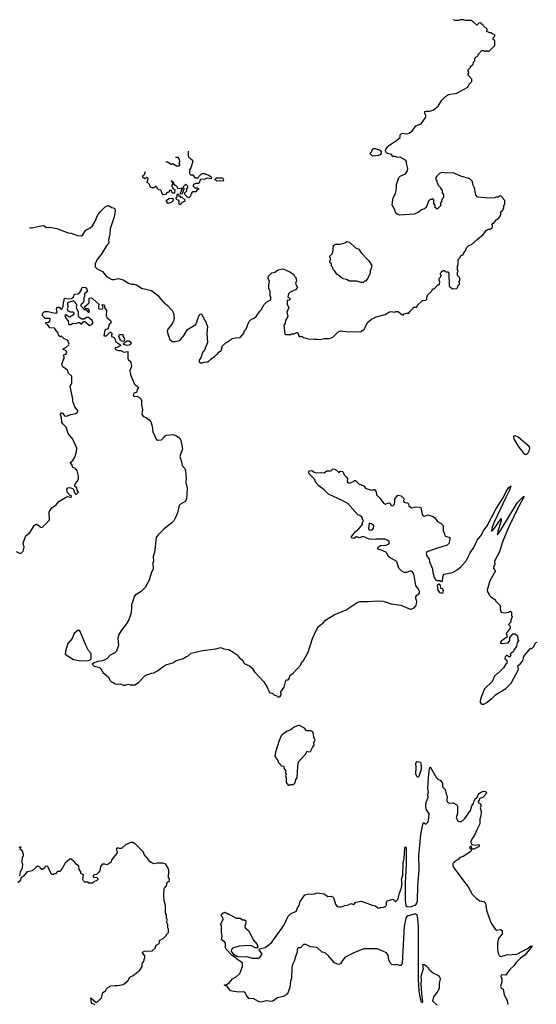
# Model space of a CAD drawing. Extents: x 2239831 to 2395310, y 665973 to 772585.
# Tile 53 of 144: x 2290340 to 2297103, y 735252 to 748142. Entities that reach past the tile are written whole.
import ezdxf

# ---------------------------------------------------------------- set-up
doc = ezdxf.new("R2010")
doc.units = 0

msp = doc.modelspace()

# ---------------------------------------------------------------- linework, layer by layer
at = {"layer": '0CON20XD'}
for points in [[(2290470, 745423), (2290485, 745419), (2290505, 745419), (2290595, 745441), (2290655, 745446), (2290685, 745424), (2290734, 745426), (2290825, 745409), (2290975, 745353), (2291015, 745349), (2291095, 745319), (2291146, 745314), (2291166, 745325), (2291204, 745385), (2291265, 745416), (2291293, 745445), (2291323, 745495), (2291365, 745588), (2291394, 745625), (2291465, 745695), (2291505, 745709), (2291545, 745683), (2291575, 745674), (2291586, 745665), (2291590, 745645), (2291575, 745563), (2291524, 745405), (2291521, 745335), (2291512, 745298), (2291503, 745255), (2291509, 745215), (2291479, 745191), (2291417, 745083), (2291356, 745004), (2291329, 744945), (2291330, 744905), (2291355, 744882), (2291424, 744845), (2291475, 744780), (2291545, 744742), (2291575, 744740), (2291635, 744752), (2291695, 744737), (2291775, 744690), (2291805, 744680), (2291839, 744679), (2291880, 744665), (2291936, 744626), (2292065, 744596), (2292145, 744534), (2292212, 744452), (2292275, 744400), (2292338, 744335), (2292355, 744300), (2292364, 744235), (2292354, 744195), (2292337, 744163), (2292276, 744084), (2292272, 744065), (2292282, 744015), (2292306, 743956), (2292335, 743931), (2292375, 743931), (2292437, 743943), (2292495, 744012), (2292538, 744085), (2292645, 744152), (2292661, 744185), (2292690, 744275), (2292702, 744288), (2292715, 744290), (2292730, 744275), (2292730, 744265), (2292745, 744250), (2292753, 744223), (2292768, 744205), (2292797, 744125), (2292790, 744035), (2292799, 743915), (2292761, 743819), (2292733, 743785), (2292712, 743715), (2292690, 743685), (2292690, 743665), (2292705, 743650), (2292735, 743648), (2292755, 743658), (2292797, 743663), (2292820, 743675), (2292841, 743699), (2292889, 743731), (2292915, 743760), (2292925, 743760), (2292940, 743775), (2292940, 743785), (2292980, 743815), (2292980, 743835), (2292990, 743845), (2292993, 743867), (2293037, 743913), (2293080, 743935), (2293095, 743950), (2293105, 743950), (2293123, 743967), (2293165, 743978), (2293225, 743980), (2293280, 744045), (2293280, 744065), (2293305, 744090), (2293340, 744185), (2293375, 744222), (2293410, 744235), (2293438, 744255), (2293482, 744325), (2293502, 744345), (2293540, 744415), (2293575, 744450), (2293630, 744475), (2293630, 744515), (2293620, 744525), (2293620, 744585), (2293602, 744625), (2293602, 744675), (2293610, 744715), (2293592, 744755), (2293598, 744785), (2293643, 744827), (2293682, 744838), (2293725, 744868), (2293775, 744880), (2293796, 744876), (2293875, 744842), (2293930, 744805), (2293935, 744790), (2293957, 744767), (2293962, 744725), (2293952, 744695), (2293958, 744668), (2293977, 744635), (2293950, 744605), (2293880, 744575), (2293860, 744555), (2293853, 744537), (2293852, 744512), (2293875, 744498), (2293882, 744485), (2293865, 744468), (2293845, 744470), (2293840, 744465), (2293842, 744415), (2293862, 744375), (2293838, 744315), (2293852, 744255), (2293822, 744205), (2293817, 744163), (2293800, 744145), (2293810, 744025), (2293825, 744020), (2293895, 744020), (2293905, 744030), (2293935, 744030), (2293965, 744048), (2293975, 744048), (2293994, 744004), (2294005, 743992), (2294035, 744000), (2294055, 743982), (2294115, 743963), (2294195, 743958), (2294235, 743962), (2294275, 743954), (2294325, 743967), (2294395, 743969), (2294438, 743985), (2294505, 744053), (2294535, 744068), (2294645, 744057), (2294685, 744062), (2294725, 744057), (2294805, 744062), (2294849, 744091), (2294897, 744183), (2294945, 744220), (2295005, 744252), (2295125, 744282), (2295183, 744317), (2295205, 744322), (2295245, 744312), (2295265, 744320), (2295295, 744320), (2295345, 744280), (2295365, 744280), (2295375, 744290), (2295405, 744300), (2295435, 744300), (2295450, 744325), (2295490, 744365), (2295495, 744380), (2295535, 744380), (2295550, 744395), (2295550, 744405), (2295612, 744468), (2295658, 744472), (2295670, 744485), (2295670, 744515), (2295680, 744525), (2295680, 744535), (2295740, 744595), (2295740, 744605), (2295755, 744620), (2295765, 744620), (2295815, 744670), (2295825, 744670), (2295838, 744682), (2295840, 744715), (2295830, 744725), (2295830, 744755), (2295848, 744772), (2295852, 744788), (2295860, 744795), (2295850, 744805), (2295850, 744825), (2295860, 744835), (2295860, 744845), (2295885, 744860), (2295895, 744860), (2295925, 744840), (2295945, 744840), (2295960, 744825), (2295962, 744652), (2296005, 744620), (2296058, 744622), (2296078, 744642), (2296082, 744668), (2296100, 744685), (2296098, 744698), (2296090, 744705), (2296092, 744718), (2296100, 744725), (2296100, 744765), (2296070, 744795), (2296070, 744835), (2296080, 744845), (2296078, 744858), (2296070, 744865), (2296070, 744925), (2296080, 744935), (2296080, 745005), (2296110, 745035), (2296110, 745045), (2296122, 745058), (2296135, 745060), (2296148, 745072), (2296150, 745085), (2296178, 745115), (2296190, 745155), (2296220, 745185), (2296255, 745200), (2296330, 745265), (2296408, 745332), (2296452, 745388), (2296465, 745390), (2296475, 745400), (2296495, 745400), (2296528, 745422), (2296530, 745455), (2296522, 745468), (2296535, 745480), (2296545, 745480), (2296582, 745528), (2296598, 745532), (2296630, 745565), (2296632, 745578), (2296640, 745585), (2296640, 745625), (2296670, 745655), (2296670, 745665), (2296680, 745675), (2296680, 745715), (2296690, 745725), (2296692, 745765), (2296690, 745775), (2296670, 745795), (2296668, 745808), (2296645, 745830), (2296615, 745830), (2296605, 745820), (2296575, 745820), (2296555, 745812), (2296485, 745808), (2296335, 745820), (2296312, 745845), (2296292, 745942), (2296272, 745985), (2296270, 746025), (2296235, 746060), (2296115, 746092), (2296015, 746138), (2295935, 746132), (2295865, 746142), (2295835, 746130), (2295800, 746095), (2295790, 746075), (2295790, 746045), (2295800, 746035), (2295800, 746015), (2295808, 746008), (2295820, 745975), (2295850, 745945), (2295850, 745935), (2295870, 745905), (2295870, 745875), (2295890, 745855), (2295890, 745815), (2295870, 745795), (2295868, 745782), (2295860, 745775), (2295860, 745755), (2295850, 745745), (2295850, 745705), (2295805, 745660), (2295780, 745685), (2295780, 745715), (2295760, 745735), (2295760, 745785), (2295745, 745800), (2295735, 745790), (2295712, 745788), (2295690, 745765), (2295660, 745685), (2295640, 745665), (2295600, 745655), (2295555, 745618), (2295505, 745598), (2295315, 745582), (2295280, 745595), (2295265, 745610), (2295252, 745655), (2295218, 745715), (2295222, 745752), (2295228, 745812), (2295258, 745865), (2295272, 745935), (2295272, 745985), (2295303, 746077), (2295320, 746095), (2295390, 746125), (2295418, 746165), (2295422, 746195), (2295402, 746265), (2295402, 746285), (2295390, 746305), (2295322, 746342), (2295285, 746340), (2295262, 746352), (2295225, 746352), (2295208, 746378), (2295155, 746389), (2295141, 746401), (2295128, 746425), (2295132, 746448), (2295173, 746497), (2295260, 746550), (2295319, 746601), (2295323, 746635), (2295334, 746646), (2295357, 746657), (2295405, 746648), (2295440, 746655), (2295476, 746684), (2295527, 746753), (2295595, 746777), (2295658, 746865), (2295658, 746885), (2295642, 746925), (2295645, 746940), (2295665, 746946), (2295705, 746943), (2295755, 746958), (2295820, 747010), (2295865, 747088), (2295915, 747138), (2295955, 747162), (2296062, 747182), (2296205, 747260), (2296225, 747300), (2296260, 747335), (2296260, 747365), (2296210, 747415), (2296210, 747435), (2296220, 747445), (2296218, 747458), (2296210, 747465), (2296210, 747485), (2296240, 747515), (2296242, 747528), (2296278, 747562), (2296282, 747588), (2296300, 747605), (2296300, 747635), (2296308, 747642), (2296312, 747658), (2296328, 747662), (2296340, 747675), (2296340, 747685), (2296392, 747738), (2296415, 747740), (2296425, 747730), (2296445, 747730), (2296455, 747740), (2296465, 747730), (2296485, 747730), (2296560, 747805), (2296560, 747865), (2296540, 747885), (2296540, 747905), (2296560, 747925), (2296560, 747945), (2296522, 747962), (2296515, 747970), (2296485, 747970), (2296478, 747978), (2296462, 747982), (2296450, 747995), (2296460, 748005), (2296458, 748018), (2296412, 748062), (2296405, 748080), (2296392, 748082), (2296375, 748100), (2296352, 748098), (2296325, 748070), (2296276, 748116), (2296252, 748132), (2296175, 748130), (2296155, 748140), (2296105, 748140), (2296085, 748130), (2296045, 748130), (2296015, 748140), (2296013, 748142)], [(2292547, 746421), (2292545, 746360), (2292555, 746342), (2292596, 746306), (2292607, 746285), (2292582, 746205), (2292562, 746175), (2292562, 746135), (2292570, 746115), (2292575, 746110), (2292605, 746110), (2292635, 746070), (2292655, 746070), (2292678, 746072), (2292685, 746090), (2292715, 746120), (2292735, 746130), (2292765, 746130), (2292775, 746120), (2292815, 746108), (2292846, 746086), (2292850, 746075), (2292845, 746060), (2292796, 746066), (2292765, 746056), (2292708, 746052), (2292685, 746000), (2292645, 746000), (2292638, 745992), (2292622, 745988), (2292612, 745978), (2292610, 745965), (2292632, 745942), (2292665, 745940), (2292690, 745925), (2292662, 745918), (2292660, 745905), (2292645, 745890), (2292602, 745888), (2292583, 745867), (2292577, 745833), (2292555, 745812), (2292535, 745820), (2292500, 745855), (2292500, 745875), (2292528, 745902), (2292530, 745935), (2292540, 745945), (2292540, 745965), (2292515, 745990), (2292480, 745955), (2292482, 745942), (2292490, 745935), (2292490, 745915), (2292480, 745905), (2292480, 745885), (2292472, 745878), (2292468, 745862), (2292455, 745860), (2292440, 745875), (2292460, 745895), (2292460, 745915), (2292470, 745925), (2292468, 745938), (2292455, 745930), (2292412, 745932), (2292408, 745948), (2292385, 745970), (2292375, 745970), (2292362, 745982), (2292358, 746008), (2292340, 746020), (2292338, 746028), (2292325, 746030), (2292322, 746022), (2292340, 746020), (2292340, 745985), (2292332, 745978), (2292330, 745965), (2292338, 745958), (2292342, 745942), (2292370, 745915), (2292368, 745872), (2292345, 745870), (2292330, 745885), (2292328, 745908), (2292305, 745910), (2292288, 745882), (2292272, 745878), (2292248, 745852), (2292225, 745850), (2292200, 745875), (2292198, 745898), (2292185, 745910), (2292160, 745915), (2292140, 745935), (2292140, 745945), (2292128, 745958), (2292112, 745958), (2292105, 745940), (2292075, 745940), (2292052, 745952), (2292040, 745985), (2292010, 746015), (2292020, 746065), (2292008, 746078), (2292002, 746078), (2291985, 746060), (2291960, 746070), (2291950, 746095), (2291965, 746110), (2291980, 746115), (2291980, 746135), (2291989, 746153)], [(2294965, 746357), (2294948, 746365), (2294930, 746385), (2294930, 746395), (2294950, 746415), (2294953, 746437), (2294970, 746455), (2294995, 746457), (2295058, 746435), (2295072, 746412), (2295072, 746395), (2295057, 746373), (2295035, 746363), (2294965, 746357)], [(2292253, 746280), (2292275, 746280), (2292325, 746250), (2292335, 746250), (2292345, 746260), (2292395, 746230), (2292425, 746230), (2292435, 746240), (2292437, 746247), (2292430, 746255), (2292437, 746285), (2292432, 746312), (2292415, 746340), (2292378, 746340)], [(2292925, 746028), (2292900, 746045), (2292900, 746055), (2292918, 746072), (2292995, 746070), (2293010, 746045), (2293005, 746030), (2292955, 746032), (2292925, 746028)], [(2292435, 745720), (2292420, 745735), (2292430, 745745), (2292428, 745768), (2292418, 745778), (2292402, 745782), (2292390, 745795), (2292390, 745815), (2292400, 745825), (2292400, 745855), (2292405, 745860), (2292418, 745858), (2292422, 745832), (2292435, 745830), (2292445, 745820), (2292465, 745820), (2292500, 745785), (2292498, 745762), (2292465, 745750), (2292460, 745735), (2292435, 745720)], [(2292272, 745742), (2292270, 745755), (2292260, 745765), (2292262, 745778), (2292295, 745800), (2292335, 745808), (2292348, 745798), (2292350, 745775), (2292325, 745750), (2292295, 745742), (2292272, 745742)], [(2294805, 744700), (2294755, 744720), (2294655, 744720), (2294625, 744740), (2294575, 744750), (2294568, 744758), (2294552, 744762), (2294520, 744795), (2294491, 744811), (2294465, 744850), (2294442, 744872), (2294438, 744898), (2294420, 744915), (2294420, 744945), (2294400, 744965), (2294400, 744985), (2294410, 744995), (2294410, 745025), (2294402, 745032), (2294400, 745045), (2294430, 745075), (2294430, 745085), (2294440, 745095), (2294450, 745185), (2294460, 745195), (2294477, 745203), (2294536, 745204), (2294595, 745220), (2294625, 745238), (2294658, 745228), (2294735, 745156), (2294780, 745140), (2294812, 745092), (2294912, 744985), (2294948, 744925), (2294942, 744888), (2294928, 744855), (2294927, 744823), (2294895, 744750), (2294865, 744720), (2294855, 744720), (2294835, 744702), (2294805, 744700)], [(2290295, 741178), (2290345, 741156), (2290366, 741164), (2290386, 741184), (2290398, 741235), (2290386, 741295), (2290420, 741385), (2290479, 741431), (2290530, 741520), (2290555, 741537), (2290565, 741537), (2290615, 741499), (2290635, 741496), (2290690, 741550), (2290730, 741595), (2290724, 741686), (2290732, 741708), (2290764, 741756), (2290819, 741791), (2290854, 741836), (2290942, 741888), (2290965, 741898), (2291005, 741892), (2291018, 741902), (2291018, 741908), (2291002, 741912), (2290963, 741955), (2290957, 741995), (2290972, 742015), (2290995, 742016), (2291039, 741999), (2291063, 741943), (2291075, 741930), (2291085, 741930), (2291110, 741955), (2291093, 741983), (2291090, 742015), (2291070, 742025), (2291063, 742035), (2291068, 742065), (2291095, 742100), (2291110, 742135), (2291110, 742165), (2291092, 742235), (2291072, 742265), (2291032, 742282), (2291028, 742315), (2291000, 742345), (2291035, 742372), (2291063, 742415), (2291086, 742485), (2291090, 742535), (2291035, 742652), (2290977, 742725), (2290948, 742808), (2290905, 742851), (2290890, 742875), (2290888, 742928), (2290874, 742975), (2290885, 743000), (2290902, 742992), (2290925, 742958), (2290955, 742953), (2291008, 742972), (2291074, 742986), (2291097, 743005), (2291102, 743025), (2291064, 743074), (2291036, 743145), (2291036, 743176), (2291001, 743345), (2291024, 743385), (2291021, 743475), (2290980, 743515), (2290964, 743555), (2290905, 743599), (2290893, 743623), (2290909, 743685), (2290922, 743705), (2290922, 743725), (2290912, 743745), (2290920, 743755), (2290945, 743762), (2290957, 743787), (2290948, 743808), (2290910, 743825), (2290910, 743835), (2290945, 743852), (2290982, 743885), (2290987, 743895), (2290977, 743935), (2290965, 743948), (2290924, 743964), (2290888, 743998), (2290875, 743992), (2290854, 744004), (2290838, 744048), (2290800, 744095), (2290800, 744105), (2290735, 744110), (2290705, 744150), (2290681, 744161), (2290678, 744165), (2290685, 744178), (2290717, 744183), (2290736, 744194), (2290740, 744225), (2290735, 744230), (2290675, 744230), (2290645, 744260), (2290640, 744275), (2290645, 744300), (2290665, 744320), (2290715, 744323), (2290765, 744308), (2290815, 744300), (2290830, 744315), (2290827, 744337), (2290820, 744355), (2290835, 744378), (2290855, 744380), (2290885, 744350), (2290898, 744362), (2290900, 744375), (2290910, 744385), (2290913, 744445), (2290922, 744465), (2290923, 744487), (2290932, 744498), (2290975, 744487), (2291018, 744492), (2291044, 744516), (2291059, 744551), (2291100, 744555), (2291128, 744572), (2291150, 744605), (2291150, 744625), (2291165, 744640), (2291200, 744635), (2291220, 744615), (2291227, 744583), (2291190, 744555), (2291190, 744515), (2291180, 744505), (2291182, 744465), (2291170, 744435), (2291142, 744408), (2291140, 744395), (2291185, 744350), (2291208, 744348), (2291235, 744312), (2291249, 744311), (2291256, 744336), (2291235, 744358), (2291202, 744362), (2291192, 744372), (2291190, 744385), (2291250, 744435), (2291250, 744495), (2291275, 744502), (2291295, 744492), (2291380, 744415), (2291372, 744395), (2291372, 744365), (2291380, 744355), (2291405, 744351), (2291424, 744356), (2291433, 744375), (2291422, 744408), (2291435, 744412), (2291450, 744405), (2291450, 744375), (2291476, 744335), (2291474, 744264), (2291485, 744240), (2291528, 744205), (2291538, 744185), (2291530, 744165), (2291514, 744156), (2291508, 744145), (2291498, 744102), (2291488, 744092), (2291463, 744087), (2291453, 744077), (2291443, 744003), (2291478, 744002), (2291525, 744050), (2291535, 744050), (2291548, 744038), (2291550, 744025), (2291540, 744015), (2291540, 743995), (2291575, 743980), (2291590, 743955), (2291595, 743930), (2291660, 743885), (2291655, 743872), (2291617, 743853), (2291592, 743848), (2291590, 743835), (2291602, 743822), (2291635, 743812), (2291665, 743812), (2291705, 743788), (2291755, 743800), (2291758, 743795), (2291757, 743705), (2291765, 743688), (2291789, 743669), (2291802, 743615), (2291801, 743595), (2291784, 743544), (2291789, 743495), (2291842, 743372), (2291856, 743356), (2291891, 743335), (2291894, 743325), (2291878, 743302), (2291868, 743262), (2291835, 743252), (2291825, 743220), (2291845, 743208), (2291875, 743212), (2291915, 743191), (2291928, 743178), (2291934, 743155), (2291934, 743106), (2291949, 743035), (2291939, 742975), (2291965, 742944), (2291995, 742933), (2292035, 742906), (2292056, 742876), (2292075, 742822), (2292085, 742745), (2292125, 742650), (2292145, 742637), (2292195, 742644), (2292225, 742667), (2292246, 742694), (2292265, 742705), (2292345, 742711), (2292395, 742696), (2292435, 742664), (2292449, 742635), (2292472, 742525), (2292436, 742425), (2292460, 742355), (2292469, 742305), (2292501, 742265), (2292509, 742235), (2292519, 742135), (2292517, 742085), (2292533, 742005), (2292524, 741866), (2292505, 741836), (2292445, 741801), (2292427, 741783), (2292405, 741685), (2292377, 741615), (2292357, 741583), (2292333, 741557), (2292231, 741479), (2292149, 741395), (2292127, 741363), (2292104, 741165), (2292086, 741115), (2292090, 741055), (2292080, 741015), (2292086, 740986), (2292089, 740955), (2292061, 740895), (2292034, 740806), (2291981, 740709), (2291929, 740655), (2291853, 740607), (2291837, 740585), (2291819, 740515), (2291804, 740485), (2291804, 740426), (2291794, 740366), (2291767, 740285), (2291726, 740215), (2291671, 740149), (2291637, 740095), (2291626, 740045), (2291635, 739955), (2291606, 739874), (2291585, 739852), (2291525, 739823), (2291485, 739780), (2291455, 739760), (2291425, 739750), (2291365, 739742), (2291305, 739720), (2291290, 739705), (2291315, 739680), (2291385, 739660), (2291410, 739635), (2291412, 739622), (2291430, 739605), (2291430, 739595), (2291498, 739538), (2291518, 739508), (2291520, 739495), (2291545, 739470), (2291555, 739470), (2291588, 739448), (2291615, 739442), (2291655, 739448), (2291695, 739432), (2291725, 739432), (2291755, 739442), (2291787, 739433), (2291846, 739434), (2291896, 739464), (2291985, 739558), (2292065, 739588), (2292095, 739592), (2292145, 739618), (2292230, 739685), (2292265, 739702), (2292286, 739704), (2292345, 739722), (2292385, 739748), (2292482, 739778), (2292523, 739807), (2292547, 739813), (2292585, 739847), (2292735, 739883), (2292906, 739904), (2292975, 739922), (2293014, 739904), (2293076, 739896), (2293135, 739862), (2293186, 739826), (2293212, 739792), (2293262, 739755), (2293278, 739715), (2293350, 739685), (2293383, 739653), (2293412, 739605), (2293485, 739532), (2293535, 739472), (2293580, 739405), (2293600, 739350), (2293612, 739335), (2293655, 739320), (2293675, 739300), (2293705, 739290), (2293725, 739273), (2293749, 739281), (2293762, 739305), (2293758, 739345), (2293804, 739406), (2293825, 739490), (2293835, 739498), (2293852, 739498), (2293865, 739510), (2293881, 739559), (2293915, 739582), (2293975, 739648), (2294016, 739694), (2294033, 739735), (2294057, 739755), (2294115, 739860), (2294175, 740040), (2294224, 740156), (2294248, 740195), (2294312, 740245), (2294345, 740280), (2294455, 740353), (2294612, 740415), (2294756, 740514), (2294795, 740524), (2294895, 740524), (2295025, 740533), (2295095, 740532), (2295140, 740515)], [(2291265, 744142), (2291285, 744152), (2291300, 744175), (2291288, 744205), (2291240, 744245), (2291215, 744243), (2291185, 744220), (2291153, 744223), (2291118, 744245), (2291110, 744265), (2291109, 744319), (2291082, 744365), (2291082, 744385), (2291090, 744395), (2291088, 744415), (2291045, 744460), (2290978, 744442), (2290960, 744425), (2290972, 744395), (2290972, 744375), (2290962, 744355), (2290971, 744331), (2291007, 744317), (2291035, 744317), (2291051, 744305), (2291050, 744290), (2291037, 744275), (2290995, 744250), (2290982, 744252), (2290945, 744280), (2290930, 744275), (2290943, 744233), (2290975, 744200), (2290980, 744155), (2291005, 744148), (2291035, 744168), (2291075, 744167), (2291105, 744178), (2291125, 744178), (2291145, 744160), (2291155, 744162), (2291175, 744192), (2291193, 744193), (2291250, 744145), (2291265, 744142)], [(2291705, 743930), (2291675, 743932), (2291662, 743945), (2291638, 743995), (2291645, 744020), (2291685, 744020), (2291698, 744008), (2291690, 743995), (2291710, 743975), (2291712, 743955), (2291705, 743930)], [(2291738, 743878), (2291705, 743890), (2291700, 743905), (2291743, 743937), (2291775, 743938), (2291800, 743915), (2291789, 743891), (2291775, 743882), (2291738, 743878)], [(2296975, 742450), (2296995, 742471), (2297015, 742508), (2297017, 742535), (2297008, 742555), (2296865, 742675), (2296825, 742694), (2296805, 742691), (2296803, 742675), (2296814, 742645), (2296861, 742565), (2296942, 742465), (2296955, 742453), (2296975, 742450)], [(2295140, 740515), (2295205, 740493), (2295329, 740479), (2295450, 740425), (2295466, 740424), (2295505, 740443), (2295530, 740475), (2295540, 740525), (2295528, 740565), (2295528, 740585), (2295541, 740609), (2295572, 740635), (2295573, 740655), (2295563, 740685), (2295526, 740736), (2295504, 740865), (2295495, 740892), (2295478, 740918), (2295455, 740927), (2295405, 740907), (2295376, 740906), (2295343, 740923), (2295304, 740964), (2295278, 741045), (2295265, 741060), (2295190, 741095), (2295165, 741120), (2295147, 741157), (2295127, 741177), (2295023, 741213), (2295037, 741243), (2295065, 741258), (2295135, 741263), (2295168, 741275), (2295180, 741295), (2295175, 741310), (2295160, 741325), (2295123, 741343), (2295005, 741342), (2294995, 741338), (2294917, 741343), (2294835, 741377), (2294785, 741357), (2294755, 741372), (2294745, 741372), (2294715, 741352), (2294694, 741354), (2294682, 741362), (2294683, 741377), (2294710, 741405), (2294731, 741439), (2294765, 741470), (2294780, 741475), (2294822, 741528), (2294830, 741535), (2294830, 741565), (2294838, 741572), (2294840, 741585), (2294830, 741595), (2294830, 741615), (2294818, 741628), (2294795, 741650), (2294765, 741660), (2294637, 741807), (2294554, 741854), (2294385, 741929), (2294327, 741987), (2294255, 742041), (2294217, 742085), (2294198, 742128), (2294131, 742195), (2294126, 742224), (2294134, 742236), (2294165, 742239), (2294195, 742217), (2294225, 742208), (2294275, 742213), (2294325, 742210), (2294363, 742237), (2294410, 742235), (2294425, 742242), (2294435, 742260), (2294445, 742262), (2294475, 742252), (2294515, 742220), (2294525, 742220), (2294535, 742230), (2294567, 742227), (2294577, 742217), (2294587, 742185), (2294618, 742155), (2294632, 742132), (2294628, 742095), (2294635, 742082), (2294655, 742073), (2294710, 742095), (2294725, 742110), (2294735, 742110), (2294785, 742062), (2294845, 742040), (2294864, 742014), (2294876, 742006), (2294945, 741983), (2294975, 741992), (2294985, 741990), (2295005, 741960), (2295012, 741922), (2295060, 741875), (2295105, 741808), (2295125, 741798), (2295158, 741812), (2295175, 741818), (2295185, 741812), (2295202, 741782), (2295225, 741778), (2295244, 741796), (2295253, 741825), (2295253, 741865), (2295280, 741910), (2295295, 741918), (2295335, 741907), (2295370, 741875), (2295372, 741865), (2295363, 741847), (2295364, 741834), (2295385, 741822), (2295418, 741818), (2295432, 741802), (2295435, 741780), (2295450, 741765), (2295475, 741753), (2295525, 741763), (2295572, 741762), (2295590, 741755), (2295608, 741665), (2295620, 741645), (2295645, 741642), (2295685, 741658), (2295755, 741638), (2295773, 741623), (2295811, 741571), (2295856, 741546), (2295878, 741525), (2295883, 741513), (2295882, 741455), (2295900, 741405), (2295915, 741382), (2295972, 741362), (2295972, 741335), (2295956, 741284), (2295935, 741262), (2295795, 741221), (2295685, 741179), (2295666, 741165), (2295663, 741155), (2295668, 741125), (2295701, 741081), (2295705, 741043), (2295743, 740955), (2295748, 740905), (2295768, 740845), (2295785, 740813), (2295805, 740802), (2295842, 740802), (2295855, 740792), (2295875, 740792), (2295878, 740845), (2295888, 740872), (2295895, 740882), (2296005, 740904), (2296065, 740940), (2296115, 740980), (2296185, 741058), (2296238, 741162), (2296285, 741232), (2296331, 741329), (2296375, 741385), (2296411, 741449), (2296462, 741515), (2296575, 741734), (2296669, 741881), (2296715, 741974), (2296745, 742016), (2296765, 742037), (2296770, 742035), (2296753, 741985), (2296704, 741886), (2296552, 741565), (2296524, 741495), (2296515, 741450), (2296525, 741452), (2296545, 741472), (2296645, 741610), (2296645, 741580), (2296598, 741445), (2296595, 741400), (2296645, 741470), (2296855, 741821), (2296938, 741905), (2296925, 741865), (2296870, 741765), (2296741, 741495), (2296666, 741315), (2296615, 741165), (2296556, 741055), (2296560, 741015), (2296546, 740985), (2296544, 740964), (2296555, 740940), (2296570, 740925), (2296493, 740795), (2296462, 740675), (2296463, 740653), (2296480, 740625), (2296480, 740615), (2296515, 740580), (2296525, 740580), (2296545, 740560), (2296558, 740558), (2296568, 740548), (2296570, 740535), (2296630, 740475), (2296630, 740425), (2296640, 740395), (2296650, 740385), (2296675, 740378), (2296743, 740387), (2296765, 740397), (2296777, 740387), (2296778, 740348), (2296788, 740325), (2296768, 740282), (2296768, 740255), (2296740, 740225), (2296761, 740201), (2296763, 740175), (2296708, 740105), (2296716, 740085), (2296720, 740065), (2296713, 740055), (2296645, 740006), (2296634, 739995), (2296635, 739980), (2296654, 739974), (2296735, 739986), (2296756, 740015), (2296758, 740055), (2296785, 740090), (2296795, 740100), (2296825, 740100), (2296857, 740077), (2296860, 740035), (2296868, 740015), (2296853, 739987), (2296842, 739938), (2296813, 739897), (2296805, 739870), (2296760, 739835), (2296768, 739815), (2296758, 739802), (2296745, 739800), (2296728, 739818), (2296715, 739820), (2296695, 739800), (2296692, 739775), (2296700, 739765), (2296715, 739760), (2296719, 739749), (2296717, 739715), (2296703, 739705), (2296675, 739658), (2296605, 739588), (2296585, 739578), (2296555, 739550), (2296525, 739480), (2296425, 739380), (2296382, 739275), (2296368, 739225), (2296368, 739205), (2296385, 739182), (2296415, 739183), (2296445, 739198), (2296523, 739257), (2296570, 739305), (2296705, 739388), (2296772, 739455), (2296864, 739626), (2296870, 739645), (2296862, 739685), (2296896, 739714), (2296925, 739750), (2296942, 739805), (2296965, 739840), (2297025, 739910), (2297045, 739910), (2297070, 739935), (2297092, 739985), (2297115, 739992)], [(2294928, 741458), (2294955, 741462), (2294974, 741486), (2294976, 741515), (2294945, 741542), (2294915, 741550), (2294908, 741475), (2294914, 741464), (2294928, 741458)], [(2295865, 740634), (2295885, 740646), (2295890, 740675), (2295875, 740690), (2295852, 740695), (2295848, 740738), (2295825, 740752), (2295806, 740734), (2295815, 740675), (2295835, 740644), (2295865, 740634)], [(2291145, 739748), (2291235, 739752), (2291265, 739760), (2291277, 739773), (2291276, 739845), (2291241, 739885), (2291204, 739954), (2291134, 740134), (2291125, 740146), (2291105, 740148), (2291055, 740105), (2291029, 740041), (2290972, 739975), (2290939, 739875), (2290934, 739834), (2291044, 739764), (2291145, 739748)], [(2293875, 738120), (2293885, 738130), (2293925, 738130), (2293940, 738145), (2293940, 738155), (2293950, 738165), (2293950, 738185), (2293972, 738218), (2293980, 738365), (2293992, 738425), (2294080, 738525), (2294102, 738565), (2294127, 738557), (2294148, 738562), (2294174, 738615), (2294197, 738645), (2294193, 738675), (2294207, 738715), (2294189, 738745), (2294186, 738795), (2294177, 738817), (2294152, 738832), (2294094, 738834), (2294068, 738868), (2294005, 738902), (2293985, 738902), (2293935, 738880), (2293890, 738845), (2293842, 738828), (2293780, 738785), (2293765, 738768), (2293739, 738705), (2293687, 738555), (2293680, 738495), (2293720, 738445), (2293722, 738422), (2293758, 738388), (2293762, 738372), (2293798, 738368), (2293800, 738345), (2293820, 738315), (2293820, 738285), (2293830, 738265), (2293820, 738245), (2293830, 738215), (2293830, 738155), (2293855, 738120), (2293875, 738120)], [(2295555, 738227), (2295545, 738230), (2295527, 738265), (2295530, 738355), (2295524, 738405), (2295535, 738428), (2295545, 738432), (2295585, 738420), (2295593, 738405), (2295598, 738365), (2295595, 738325), (2295565, 738233), (2295555, 738227)], [(2295805, 735241), (2295749, 735295), (2295762, 735348), (2295805, 735405), (2295837, 735465), (2295837, 735525), (2295849, 735585), (2295844, 735605), (2295825, 735624), (2295755, 735659), (2295708, 735695), (2295692, 735725), (2295668, 735748), (2295635, 735767), (2295615, 735768), (2295624, 735715), (2295590, 735615), (2295598, 735565), (2295592, 735525), (2295599, 735395), (2295614, 735286), (2295605, 735271), (2295595, 735292), (2295580, 735370), (2295570, 735425), (2295559, 735575), (2295559, 736275), (2295553, 736365), (2295542, 736425), (2295525, 736433), (2295505, 736432), (2295425, 736409), (2295406, 736395), (2295395, 736375), (2295374, 736276), (2295345, 735785), (2295335, 735761), (2295318, 735762), (2295275, 735773), (2295245, 735763), (2295214, 735774), (2295192, 735795), (2295172, 735835), (2295162, 735895), (2295140, 735925), (2295025, 735978), (2295005, 735980), (2294845, 735980), (2294725, 735931), (2294602, 735868), (2294566, 735825), (2294540, 735780), (2294515, 735773), (2294461, 735795), (2294385, 735886), (2294338, 735925), (2294300, 735935), (2294245, 735985), (2294225, 735994), (2294146, 736006), (2294085, 736033), (2294055, 736033), (2294015, 735992), (2293985, 735992), (2293971, 735975), (2293971, 735935), (2293946, 735864), (2293939, 735825), (2293913, 735775), (2293901, 735735), (2293900, 735595), (2293886, 735554), (2293876, 735474), (2293845, 735390), (2293830, 735375), (2293788, 735352), (2293715, 735336), (2293655, 735294), (2293635, 735287), (2293566, 735296), (2293495, 735281), (2293476, 735284), (2293395, 735329), (2293345, 735324), (2293305, 735375), (2293291, 735405), (2293275, 735417), (2293205, 735413), (2293122, 735422), (2293095, 735434), (2293055, 735488), (2293025, 735494), (2293020, 735505), (2293042, 735508), (2293085, 735538), (2293128, 735585), (2293175, 735612), (2293220, 735655), (2293256, 735745), (2293258, 735795), (2293207, 735825), (2293116, 735895), (2293045, 735972), (2293035, 735990), (2293033, 736053), (2293017, 736075), (2292982, 736095), (2292993, 736145), (2292982, 736198), (2292982, 736282), (2292972, 736295), (2292972, 736305), (2292997, 736343), (2293002, 736365), (2292998, 736388), (2292980, 736405), (2292980, 736425), (2293005, 736450), (2293015, 736450), (2293025, 736460), (2293032, 736452), (2293045, 736450), (2293052, 736442), (2293065, 736440), (2293072, 736432), (2293085, 736430), (2293092, 736422), (2293105, 736420), (2293175, 736380), (2293225, 736380), (2293255, 736360), (2293285, 736360), (2293300, 736345), (2293300, 736315), (2293288, 736275), (2293293, 736253), (2293342, 736215), (2293397, 736095), (2293449, 736035), (2293457, 736003), (2293447, 735993), (2293425, 735990), (2293377, 736017), (2293345, 736023), (2293215, 736015), (2293124, 735986), (2293111, 735969), (2293109, 735945), (2293139, 735909), (2293181, 735881), (2293204, 735874), (2293315, 735878), (2293385, 735856), (2293465, 735857), (2293486, 735865), (2293509, 735905), (2293509, 735915), (2293477, 735965), (2293480, 735980), (2293555, 735997), (2293607, 736033), (2293643, 736067), (2293797, 736283), (2293856, 736404), (2293885, 736435), (2293953, 736465), (2293964, 736475), (2293976, 736514), (2293997, 736545), (2294010, 736600), (2294075, 736684), (2294125, 736698), (2294185, 736696), (2294235, 736713), (2294325, 736697), (2294375, 736664), (2294415, 736666), (2294442, 736655), (2294454, 736635), (2294475, 736562), (2294495, 736533), (2294516, 736526), (2294555, 736529), (2294597, 736545), (2294646, 736554), (2294675, 736570), (2294715, 736560), (2294740, 736590), (2294815, 736603), (2294955, 736548), (2294999, 736539), (2295027, 736515), (2295045, 736509), (2295065, 736518), (2295105, 736522), (2295132, 736535), (2295140, 736555), (2295140, 736585), (2295152, 736608), (2295225, 736628), (2295248, 736615), (2295255, 736600), (2295265, 736600), (2295285, 736618), (2295295, 736638), (2295312, 736705), (2295335, 736765), (2295349, 736835), (2295340, 736885), (2295355, 736945), (2295359, 737105), (2295372, 737162), (2295383, 737307), (2295395, 737313), (2295400, 737295), (2295399, 737079), (2295388, 736845), (2295388, 736615), (2295396, 736545), (2295405, 736532), (2295455, 736526), (2295525, 736554), (2295541, 736575), (2295548, 736605), (2295552, 736805), (2295568, 737015), (2295566, 737195), (2295593, 737475), (2295616, 737604), (2295624, 737626), (2295635, 737626), (2295658, 737612), (2295683, 737637), (2295691, 737659), (2295700, 737745), (2295660, 737805), (2295658, 737855), (2295661, 737895), (2295686, 737965), (2295684, 737994), (2295692, 738035), (2295681, 738075), (2295690, 738215), (2295705, 738335), (2295715, 738360), (2295795, 738216), (2295815, 738199), (2295845, 738188), (2295876, 738146), (2295875, 738100), (2295912, 738065), (2295921, 738005), (2295938, 737975), (2295934, 737915), (2295940, 737900), (2295965, 737886), (2296015, 737889), (2296062, 737865), (2296072, 737845), (2296071, 737755), (2296054, 737695), (2296075, 737653), (2296095, 737644), (2296115, 737646), (2296145, 737664), (2296166, 737684), (2296241, 737789), (2296260, 737850), (2296280, 737880), (2296290, 737915), (2296308, 737945), (2296329, 737961), (2296344, 737995), (2296360, 738015), (2296385, 738033), (2296415, 738041), (2296438, 738038), (2296450, 738025), (2296444, 738005), (2296402, 737958), (2296358, 737945), (2296353, 737925), (2296340, 737905), (2296340, 737895), (2296372, 737875), (2296376, 737864), (2296377, 737845), (2296368, 737825), (2296382, 737775), (2296377, 737715), (2296363, 737675), (2296363, 737615), (2296328, 737545), (2296296, 737465), (2296260, 737415), (2296248, 737385), (2296250, 737355), (2296262, 737342), (2296305, 737337), (2296345, 737342), (2296360, 737335), (2296346, 737315), (2296285, 737281), (2296260, 737285), (2296255, 737320), (2296245, 737320), (2296232, 737308), (2296228, 737295), (2296253, 737283), (2296246, 737254), (2296145, 737188), (2296104, 737176), (2296082, 737148), (2296027, 737115), (2296011, 737095), (2296012, 737065), (2296028, 737035), (2296125, 736905), (2296212, 736792), (2296265, 736696), (2296315, 736640), (2296366, 736605), (2296415, 736596), (2296440, 736575), (2296451, 736485), (2296476, 736405), (2296513, 736315), (2296565, 736237), (2296585, 736223), (2296635, 736232), (2296658, 736218), (2296656, 736175), (2296610, 736115), (2296595, 736058), (2296595, 735975), (2296605, 735915), (2296615, 735891), (2296625, 735882), (2296645, 735878), (2296715, 735898), (2296850, 735910), (2296986, 735984)], [(2291330, 735245), (2291280, 735265), (2291272, 735338), (2291335, 735282), (2291345, 735278), (2291355, 735282), (2291410, 735335), (2291428, 735405), (2291463, 735427), (2291478, 735455), (2291495, 735472), (2291535, 735492), (2291585, 735500), (2291622, 735498), (2291695, 735512), (2291755, 735560), (2291781, 735609), (2291825, 735628), (2291915, 735698), (2291942, 735745), (2291943, 735787), (2291962, 735808), (2291980, 735865), (2291978, 735885), (2291950, 735925), (2291950, 735935), (2291975, 735947), (2292076, 735954), (2292113, 735987), (2292127, 736025), (2292164, 736046), (2292172, 736065), (2292171, 736089), (2292220, 736115), (2292260, 736155), (2292260, 736165), (2292287, 736193), (2292290, 736235), (2292280, 736255), (2292278, 736295), (2292268, 736325), (2292270, 736365), (2292260, 736375), (2292260, 736425), (2292250, 736445), (2292250, 736545), (2292230, 736605), (2292228, 736685), (2292233, 736767), (2292240, 736785), (2292260, 736805), (2292270, 736845), (2292300, 736875), (2292300, 736895), (2292290, 736905), (2292293, 737005), (2292287, 737025), (2292258, 737078), (2292245, 737090), (2292215, 737100), (2292135, 737098), (2292095, 737090), (2292065, 737110), (2292055, 737110), (2292032, 737132), (2292030, 737145), (2291970, 737215), (2291960, 737245), (2291908, 737298), (2291845, 737360), (2291835, 737360), (2291825, 737370), (2291795, 737370), (2291725, 737340), (2291675, 737290), (2291645, 737290), (2291635, 737298), (2291610, 737295), (2291602, 737285), (2291618, 737255), (2291612, 737228), (2291544, 737145), (2291536, 737114), (2291500, 737085), (2291485, 737080), (2291455, 737088), (2291420, 737085), (2291398, 737055), (2291388, 737005), (2291375, 736980), (2291345, 736952), (2291314, 736946)], [(2290340, 736935), (2290352, 736985), (2290378, 737045), (2290380, 737085), (2290372, 737105), (2290372, 737145), (2290380, 737185), (2290388, 737195), (2290388, 737215), (2290377, 737257), (2290368, 737268), (2290350, 737275), (2290350, 737295), (2290358, 737308), (2290345, 737310), (2290335, 737300)], [(2291314, 736946), (2291303, 736935), (2291300, 736915), (2291355, 736910), (2291362, 736888), (2291350, 736875), (2291310, 736855), (2291295, 736840), (2291245, 736840), (2291235, 736850), (2291193, 736853), (2291177, 736867), (2291167, 736887), (2291177, 736945), (2291140, 736965), (2291140, 736985), (2291120, 737015), (2291115, 737060), (2291080, 737085), (2291059, 737119), (2291015, 737150), (2290995, 737150), (2290932, 737095), (2290907, 737043), (2290865, 736990), (2290835, 736990), (2290808, 736962), (2290795, 736960), (2290785, 736950), (2290765, 736950), (2290752, 736962), (2290708, 737058), (2290675, 737060), (2290670, 737045), (2290635, 737012), (2290612, 737032), (2290608, 737048), (2290575, 737060), (2290550, 737045), (2290505, 737000), (2290443, 736987), (2290431, 736979), (2290389, 736931), (2290365, 736910), (2290355, 736910), (2290350, 736875), (2290318, 736842)], [(2296986, 735984), (2297036, 736016), (2297048, 736015), (2297038, 735995), (2296955, 735894), (2296895, 735856), (2296839, 735801), (2296812, 735758), (2296755, 735708), (2296706, 735634), (2296665, 735639), (2296645, 735632), (2296637, 735615), (2296650, 735585), (2296650, 735545), (2296634, 735485), (2296645, 735467), (2296668, 735448), (2296681, 735375), (2296721, 735301), (2296731, 735251)]]:
    msp.add_lwpolyline(points, dxfattribs=at)

doc.saveas('drawing.dxf')
